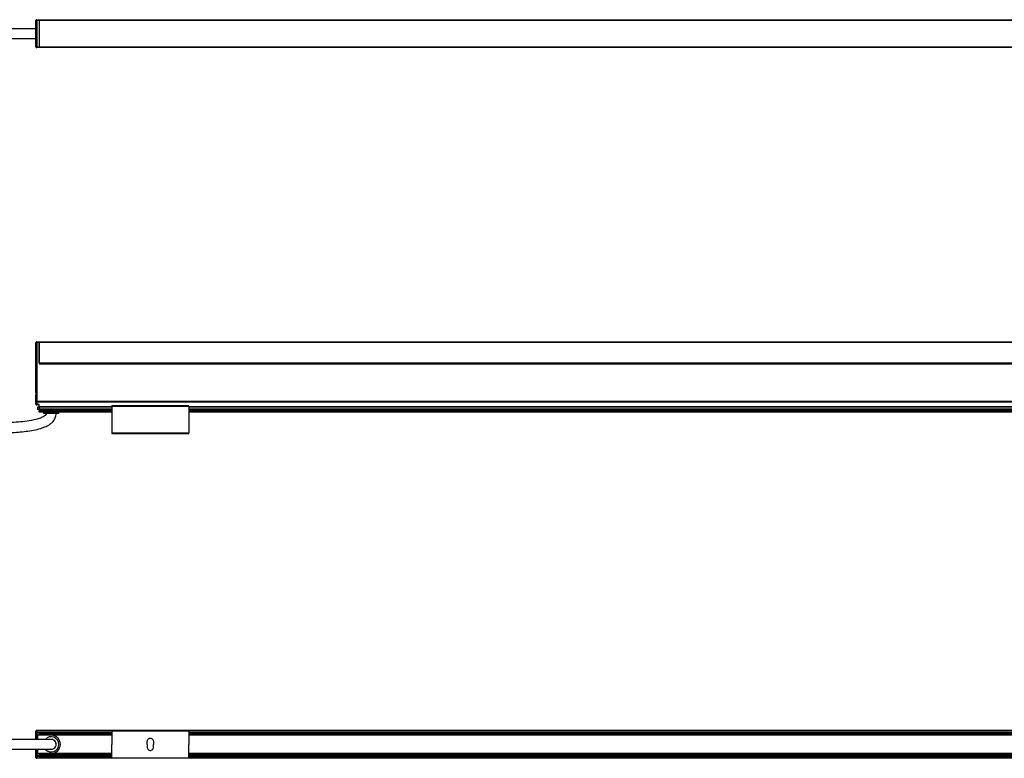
# Model space of a CAD drawing. Header units: millimetres. Extents: x -1015 to 3525, y 357 to 841.
# Tile 5 of 20: x -595 to 51, y 357 to 841. Entities that reach past the tile are written whole.
import ezdxf

# ---------------------------------------------------------------- set-up
doc = ezdxf.new("R2010")
doc.units = ezdxf.units.MM

# ---------------------------------------------------------------- blocks, each defined once
blk = doc.blocks.new('Drawing View1')
at = {"color": 7, "linetype": 'Continuous', "lineweight": 25}
for p, q in [((155.2, 11.9), (155.7, 11.9)), ((155.2, -5.4), (155.2, 11.9)), ((155.7, 12.4), (155.7, 11.9)), ((155.7, 12.4), (157.2, 12.4)), ((157.2, 11.9), (155.7, 11.9)), ((155.7, 11.9), (155.7, -5.4)), ((157.2, 12.4), (157.2, 11.9)), ((157.2, 12.4), (157.21, 12.4)), ((157.2, 11.9), (157.2, -5.4)), ((157.2, 11.9), (157.21, 11.9)), ((157.21, 12.4), (1653.19, 12.4)), ((157.21, 11.9), (157.21, 12.4)), ((1653.19, 11.9), (157.21, 11.9)), ((157.21, 11.9), (157.21, -5.4)), ((155.2, -5.4), (155.7, -5.4)), ((155.7, -5.4), (157.2, -5.4)), ((155.7, -5.9), (155.7, -5.4)), ((157.2, -5.9), (155.7, -5.9)), ((157.2, -5.4), (157.2, -5.9)), ((157.2, -5.4), (157.21, -5.4)), ((157.2, -5.9), (157.21, -5.9)), ((157.21, -5.4), (1653.19, -5.4)), ((157.21, -5.9), (157.21, -5.4)), ((1653.19, -5.9), (157.21, -5.9))]:
    blk.add_line(p, q, dxfattribs=at)
for centre, start, end in [((155.7, 11.9), 90, 180), ((155.7, -5.4), 180, 270)]:
    blk.add_arc(centre, 0.5, start, end, dxfattribs=at)
for points, knots in [([(155.2, 6.5), (153.54, 6.5), (150.1, 6.5), (144.72, 6.5), (139.11, 6.5), (133.39, 6.5), (127.58, 6.5), (121.67, 6.5), (114.92, 6.5), (107.58, 6.5), (99.97, 6.5), (92.91, 6.5), (84.91, 6.5), (75.6, 6.5), (64.91, 6.5), (54.14, 6.5), (45.39, 6.5), (38.68, 6.5), (34.11, 6.5), (29.7, 6.5), (25.66, 6.5), (21.6, 6.5), (17.23, 6.5), (12.07, 6.5), (6.23, 6.5), (2.14, 6.5), (0, 6.5)], [0, 0, 0, 0, 0.032613, 0.067841, 0.104341, 0.141053, 0.178269, 0.216419, 0.255129, 0.308428, 0.358055, 0.402177, 0.444756, 0.51266, 0.582033, 0.651426, 0.720806, 0.751317, 0.780971, 0.809117, 0.836545, 0.859112, 0.887426, 0.920923, 0.95881, 1, 1, 1, 1]), ([(0, 0), (2.83, 0), (8.41, 0), (16.53, 0), (24.12, 0), (30.98, 0), (36.94, 0), (42.09, 0), (46.75, 0), (51.28, 0), (59.95, 0), (72.9, 0), (86.94, 0), (97.84, 0), (105.19, 0), (112.03, 0), (118.76, 0), (126.37, 0), (134.95, 0), (142.65, 0), (148.58, 0), (151.99, 0), (154.15, 0), (154.95, 0), (155.2, 0)], [0, 0, 0, 0, 0.054689, 0.1075, 0.156755, 0.201221, 0.240028, 0.272056, 0.300775, 0.329988, 0.359655, 0.468452, 0.580195, 0.631141, 0.679046, 0.722128, 0.763118, 0.808952, 0.868815, 0.928671, 0.957611, 0.98395, 0.99509, 1, 1, 1, 1])]:
    blk.add_open_spline(points, degree=3, knots=knots, dxfattribs=at)
blk = doc.blocks.new('Drawing View2')
at = {"color": 7, "linetype": 'Continuous', "lineweight": 25}
for p, q in [((-6.75, 37.74), (-6.75, 46.39)), ((-6.75, 46.39), (-6.25, 46.39)), ((-6.25, 46.39), (-6.25, 46.89)), ((-6.25, 46.89), (-4.75, 46.89)), ((-6.25, 46.39), (-6.25, 37.74)), ((-4.75, 46.39), (-6.25, 46.39)), ((-4.75, 46.89), (-4.75, 46.39)), ((-4.75, 46.39), (-4.75, 32.4)), ((-4.74, 46.89), (1491.24, 46.89)), ((-4.74, 46.39), (-4.74, 46.89)), ((1491.24, 46.39), (-4.74, 46.39)), ((-4.74, 33.15), (-4.74, 46.39)), ((-6.75, 37.74), (-6.25, 37.74)), ((-6.75, 14.01), (-6.75, 37.74)), ((-6.25, 37.74), (-6.25, 7.69)), ((-4.75, 32.9), (-4.74, 32.9)), ((-4.75, 32.4), (1491.25, 32.4)), ((-4.74, 33.15), (1491.24, 33.15)), ((-4.74, 33.15), (-4.74, 32.9)), ((-4.74, 32.9), (1491.24, 32.9)), ((-6.75, 7.69), (-6.75, 11.79)), ((-6.75, 7.69), (-6.25, 7.69)), ((-6.75, 6), (-6.75, 7.69)), ((1492.75, 7.69), (-6.25, 7.69)), ((-6.25, 7.69), (-6.25, 7.42)), ((1492.75, 7.42), (-6.25, 7.42)), ((-6.25, 7.42), (-6.25, 5.74)), ((-4.75, 5.74), (-6.25, 5.74)), ((-6.25, 5.74), (-6.25, 5.5)), ((-4.75, 5.5), (-6.25, 5.5)), ((-5.75, 4), (-5.75, 2.5)), ((-4.75, 4), (-5.75, 4)), ((-4.75, 2.5), (-5.75, 2.5)), ((-4.75, 4.32), (-4.75, 5.74)), ((-4.75, 4.06), (-4.75, 4.32)), ((43, 4.32), (-4.75, 4.32)), ((-4.75, 4.06), (-4.75, 2.8)), ((43, 4.06), (-4.75, 4.06)), ((-4.75, 2.7), (-4.75, 2.8)), ((43, 2.8), (-4.75, 2.8)), ((43, 2.7), (-4.75, 2.7)), ((-4.75, 2.7), (-4.75, 1.82)), ((43, 1.82), (-4.75, 1.82)), ((-4.75, 1.03), (-4.75, 1.82)), ((-4.75, 1.03), (-4.75, 0.9)), ((43, 1.03), (-4.75, 1.03)), ((43, 0.9), (-4.75, 0.9)), ((-1.75, 0.9), (-1.75, 0)), ((8.25, 0), (-1.75, 0)), ((8.25, 0), (8.25, 0.9)), ((93.5, 4.9), (43, 4.9)), ((43, 4.7), (43, -12.9)), ((43, 4.7), (93.5, 4.7)), ((93.5, 4.7), (93.5, -12.9)), ((1393, 4.32), (93.5, 4.32)), ((1393, 4.06), (93.5, 4.06)), ((1393, 2.8), (93.5, 2.8)), ((1393, 2.7), (93.5, 2.7)), ((1393, 1.82), (93.5, 1.82)), ((1393, 1.03), (93.5, 1.03)), ((1393, 0.9), (93.5, 0.9)), ((93.5, -12.9), (43, -12.9)), ((43, -13.1), (93.5, -13.1))]:
    blk.add_line(p, q, dxfattribs=at)
at = {"color": 7, "linetype": 'Continuous', "lineweight": 25, "flags": 128}
for points in [[(-6.75, 7.69), (-6.74, 7.63), (-6.71, 7.59), (-6.67, 7.54), (-6.6, 7.5), (-6.53, 7.47), (-6.44, 7.44), (-6.35, 7.43), (-6.25, 7.42)], [(-6.25, 5.74), (-6.35, 5.74), (-6.44, 5.76), (-6.53, 5.78), (-6.6, 5.82), (-6.67, 5.85), (-6.71, 5.9), (-6.74, 5.95), (-6.75, 6)]]:
    blk.add_lwpolyline(points, dxfattribs=at)
at = {"color": 7, "linetype": 'Continuous', "lineweight": 25}
for centre, start, end in [((-6.25, 46.39), 90, 180), ((-6.25, 6), 180, 270)]:
    blk.add_arc(centre, 0.5, start, end, dxfattribs=at)
for points, knots in [([(-6.75, 11.79), (-6.75, 11.87), (-6.74, 11.96), (-6.73, 12.14), (-6.72, 12.24), (-6.7, 12.52), (-6.69, 12.71), (-6.69, 13.09), (-6.7, 13.28), (-6.72, 13.56), (-6.73, 13.66), (-6.74, 13.84), (-6.75, 13.93), (-6.75, 14.01)], [0, 0, 0, 0, 0.125, 0.125, 0.25, 0.25, 0.5, 0.5, 0.75, 0.75, 0.875, 0.875, 1, 1, 1, 1]), ([(0, 0), (-0.01, -0.15), (-0.04, -0.45), (-0.43, -1.12), (-1.32, -1.84), (-2.55, -2.54), (-5.31, -3.69), (-9.6, -4.7), (-15.39, -5.5), (-21.08, -5.96), (-26.8, -6.23), (-32.52, -6.35), (-42.85, -6.37), (-57.79, -5.92), (-85.39, -4.48), (-109.66, -2.78), (-130.56, -1.58), (-137.88, -1.21), (-143.2, -0.98), (-146.87, -0.84), (-151.28, -0.7), (-156.4, -0.58), (-160.03, -0.56), (-161.95, -0.55)], [0, 0, 0, 0, 0.002741, 0.005502, 0.013907, 0.023316, 0.031352, 0.068697, 0.103541, 0.138447, 0.173425, 0.208369, 0.243245, 0.36282, 0.482252, 0.749773, 0.808606, 0.866047, 0.883991, 0.906173, 0.933346, 0.964901, 1, 1, 1, 1]), ([(-161.95, -7.05), (-159.33, -7.07), (-154.5, -7.11), (-147.99, -7.3), (-142.75, -7.51), (-138.34, -7.7), (-134.2, -7.91), (-124.73, -8.41), (-104.73, -9.65), (-79.37, -11.34), (-53.89, -12.59), (-36.92, -12.97), (-23.37, -12.66), (-14.92, -12.03), (-8.34, -11.05), (-4.43, -10.15), (-1.28, -9.09), (0.91, -8.11), (2.96, -6.81), (4.66, -5.25), (5.83, -3.41), (6.41, -1.56), (6.47, -0.53), (6.5, 0)], [0, 0, 0, 0, 0.045228, 0.08332, 0.112265, 0.135706, 0.159565, 0.183811, 0.299216, 0.505221, 0.622307, 0.739359, 0.797866, 0.856266, 0.885308, 0.912613, 0.925295, 0.942628, 0.953894, 0.966943, 0.982236, 0.990834, 1, 1, 1, 1]), ([(43, 4.9), (43, 4.9), (43, 4.9), (43, 4.87), (43, 4.83), (43, 4.77), (43, 4.72), (43, 4.7)], [0, 0, 0, 0, 0.145533, 0.35915, 0.572766, 0.786383, 1, 1, 1, 1]), ([(93.5, 4.7), (93.5, 4.72), (93.5, 4.77), (93.5, 4.83), (93.5, 4.87), (93.5, 4.9), (93.5, 4.9), (93.5, 4.9)], [0, 0, 0, 0, 0.213617, 0.427234, 0.64085, 0.854467, 1, 1, 1, 1])]:
    blk.add_open_spline(points, degree=3, knots=knots, dxfattribs=at)
for points in [[(43, -12.9), (43, -12.93), (43, -12.98), (43, -13.04), (43, -13.09), (43, -13.1), (43, -13.1)], [(93.5, -13.1), (93.5, -13.1), (93.5, -13.09), (93.5, -13.04), (93.5, -12.98), (93.5, -12.93), (93.5, -12.9)]]:
    blk.add_open_spline(points, degree=3, dxfattribs=at)
blk = doc.blocks.new('Drawing View4')
at = {"color": 7, "linetype": 'Continuous', "lineweight": 25}
for p, q in [((155.2, 10.87), (155.2, 11.9)), ((155.2, 6.5), (155.2, 10.87)), ((155.7, 10.87), (155.2, 10.87)), ((155.7, 12.4), (155.7, 12.33)), ((1654.7, 12.4), (155.7, 12.4)), ((155.7, 12.33), (155.7, 11.29)), ((1654.7, 12.33), (155.7, 12.33)), ((157.2, 11.29), (155.7, 11.29)), ((155.7, 11.29), (155.7, 10.87)), ((157.2, 10.87), (155.7, 10.87)), ((155.7, 10.87), (155.7, 6.5)), ((156.2, 9.25), (156.2, 6.5)), ((165.2, 9.25), (156.2, 9.25)), ((204.95, 11.35), (157.2, 11.35)), ((157.2, 11.35), (157.2, 11.17)), ((204.95, 11.17), (157.2, 11.17)), ((157.2, 10.32), (157.2, 11.17)), ((157.2, 10.32), (157.2, 9.98)), ((204.95, 10.32), (157.2, 10.32)), ((157.2, 9.35), (157.2, 9.98)), ((204.95, 9.98), (157.2, 9.98)), ((204.95, 9.35), (157.2, 9.35)), ((157.2, 9.25), (157.2, 9.35)), ((204.95, 9.25), (165.2, 9.25)), ((255.45, 12.25), (204.95, 12.25)), ((204.95, 12.05), (255.45, 12.05)), ((204.95, 12.05), (204.95, 3.25)), ((255.45, 12.05), (255.45, 3.25)), ((1554.95, 11.35), (255.45, 11.35)), ((1554.95, 11.17), (255.45, 11.17)), ((1554.95, 10.32), (255.45, 10.32)), ((1554.95, 9.98), (255.45, 9.98)), ((1554.95, 9.35), (255.45, 9.35)), ((1554.95, 9.25), (255.45, 9.25)), ((155.2, -4.37), (155.2, 0)), ((155.7, 0), (155.7, -4.37)), ((156.2, 0), (156.2, -2.75)), ((204.95, -5.55), (204.95, 3.25)), ((228.2, 3.25), (228.2, 5.25)), ((228.2, 3.25), (228.2, 1.25)), ((232.2, 5.25), (232.2, 3.25)), ((232.2, 1.25), (232.2, 3.25)), ((255.45, -5.55), (255.45, 3.25)), ((155.7, -4.37), (155.2, -4.37)), ((155.2, -5.4), (155.2, -4.37)), ((157.2, -4.37), (155.7, -4.37)), ((155.7, -4.37), (155.7, -4.79)), ((155.7, -4.79), (155.7, -5.83)), ((157.2, -4.79), (155.7, -4.79)), ((1654.7, -5.83), (155.7, -5.83)), ((155.7, -5.83), (155.7, -5.9)), ((1654.7, -5.9), (155.7, -5.9)), ((156.2, -2.75), (165.2, -2.75)), ((157.2, -2.85), (157.2, -2.75)), ((204.95, -2.85), (157.2, -2.85)), ((157.2, -2.85), (157.2, -3.48)), ((157.2, -3.48), (157.2, -3.82)), ((204.95, -3.48), (157.2, -3.48)), ((157.2, -3.82), (157.2, -4.67)), ((204.95, -3.82), (157.2, -3.82)), ((204.95, -4.67), (157.2, -4.67)), ((157.2, -4.67), (157.2, -4.85)), ((157.2, -4.85), (204.95, -4.85)), ((204.95, -2.75), (165.2, -2.75)), ((204.95, -5.55), (255.45, -5.55)), ((255.45, -5.75), (204.95, -5.75)), ((1554.95, -2.75), (255.45, -2.75)), ((1554.95, -2.85), (255.45, -2.85)), ((1554.95, -3.48), (255.45, -3.48)), ((1554.95, -3.82), (255.45, -3.82)), ((1554.95, -4.67), (255.45, -4.67)), ((255.45, -4.85), (1554.95, -4.85))]:
    blk.add_line(p, q, dxfattribs=at)
for centre, radius, start, end in [((155.7, 11.9), 0.5, 90, 180), ((155.67, 11.86), 0.468, 85.81365, 175.08826), ((155.67, 10.83), 0.468, 85.81365, 175.08826), ((165.2, 3.25), 5, 221.13754, 139.05339), ((165.2, 3.25), 3.25, 270, 91.17234), ((165.2, 3.25), 6, 270, 90), ((165.2, 3.25), 3.25, 269.97071, 89.98102), ((155.67, -4.33), 0.468, 184.91174, 274.18635), ((155.67, -5.36), 0.468, 184.91174, 274.18635), ((155.7, -5.4), 0.5, 180, 270)]:
    blk.add_arc(centre, radius, start, end, dxfattribs=at)
for points, knots in [([(165.2, 6.5), (165.17, 6.5), (165.13, 6.5), (164.62, 6.5), (163.53, 6.5), (161.89, 6.5), (159.84, 6.5), (157.72, 6.5), (155.63, 6.5), (153.86, 6.5), (152.1, 6.5), (150.27, 6.5), (148.39, 6.5), (144.14, 6.5), (137.51, 6.5), (128.63, 6.5), (119.99, 6.5), (111.65, 6.5), (103.29, 6.5), (95.69, 6.5), (88.7, 6.5), (82.56, 6.5), (76.46, 6.5), (70.58, 6.5), (64.97, 6.5), (59.54, 6.5), (54.21, 6.5), (48.55, 6.5), (42.27, 6.5), (35.07, 6.5), (27.06, 6.5), (18.39, 6.5), (9.3, 6.5), (3.12, 6.5), (0, 6.5)], [0, 0, 0, 0, 0.006663, 0.012838, 0.024755, 0.036695, 0.048283, 0.065251, 0.076513, 0.086766, 0.097424, 0.108437, 0.119728, 0.131143, 0.184432, 0.237654, 0.288979, 0.338019, 0.386039, 0.437646, 0.473192, 0.510411, 0.54689, 0.581852, 0.615163, 0.646723, 0.678674, 0.710104, 0.747492, 0.790429, 0.838281, 0.890113, 0.944613, 1, 1, 1, 1]), ([(0, 0), (2.15, 0), (6.2, 0), (11.83, 0), (16.52, 0), (20.41, 0), (23.84, 0), (27.18, 0), (35.71, 0), (46.87, 0), (60.65, 0), (71.82, 0), (82.27, 0), (91.99, 0), (101.25, 0), (111.04, 0), (121.39, 0), (131.79, 0), (139.4, 0), (144.38, 0), (147.24, 0), (150.59, 0), (154.29, 0), (158.03, 0), (160.99, 0), (163.01, 0), (164.19, 0), (165.04, 0), (165.15, 0), (165.2, 0)], [0, 0, 0, 0, 0.038274, 0.072011, 0.100036, 0.121656, 0.141181, 0.161004, 0.181094, 0.293087, 0.359779, 0.426481, 0.49198, 0.545871, 0.599448, 0.656846, 0.720072, 0.783433, 0.841641, 0.855374, 0.872206, 0.892622, 0.91538, 0.938887, 0.961302, 0.971608, 0.981223, 0.990427, 1, 1, 1, 1])]:
    blk.add_open_spline(points, degree=3, knots=knots, dxfattribs=at)
for points in [[(204.95, 12.25), (204.95, 12.25), (204.95, 12.24), (204.95, 12.19), (204.95, 12.13), (204.95, 12.08), (204.95, 12.05)], [(228.2, 5.25), (228.23, 5.51), (228.29, 6.04), (228.75, 6.7), (229.41, 7.15), (230.2, 7.3), (230.99, 7.15), (231.65, 6.7), (232.11, 6.04), (232.17, 5.51), (232.2, 5.25)], [(255.45, 12.05), (255.45, 12.08), (255.45, 12.13), (255.45, 12.19), (255.45, 12.24), (255.45, 12.25), (255.45, 12.25)], [(228.2, 1.25), (228.23, 0.99), (228.29, 0.46), (228.75, -0.2), (229.41, -0.65), (230.2, -0.8), (230.99, -0.65), (231.65, -0.2), (232.11, 0.46), (232.17, 0.99), (232.2, 1.25)], [(204.95, -5.75), (204.95, -5.75), (204.95, -5.74), (204.95, -5.69), (204.95, -5.63), (204.95, -5.58), (204.95, -5.55)], [(255.45, -5.55), (255.45, -5.58), (255.45, -5.63), (255.45, -5.69), (255.45, -5.74), (255.45, -5.75), (255.45, -5.75)]]:
    blk.add_open_spline(points, degree=3, dxfattribs=at)

msp = doc.modelspace()

# ---------------------------------------------------------------- block references
at = {"color": 7, "linetype": 'Continuous', "lineweight": 25}
for name, p in [('Drawing View1', (-739.24, 828.64)), ('Drawing View2', (-577.29, 582.94)), ('Drawing View4', (-739.24, 362.7))]:
    msp.add_blockref(name, p, dxfattribs=at)

doc.saveas('drawing.dxf')
